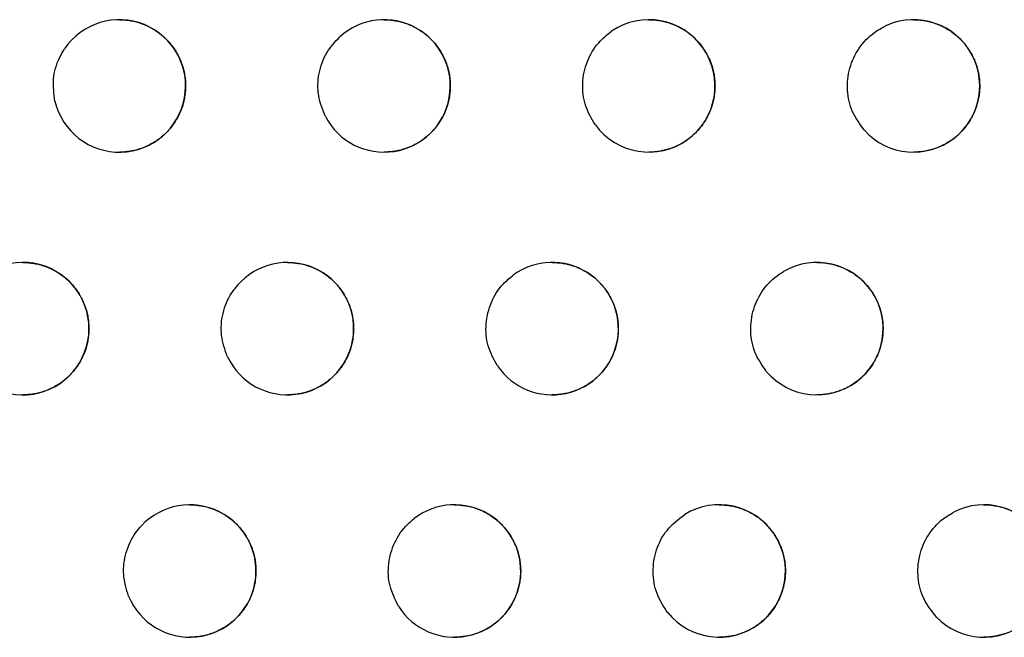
# Model space of a CAD drawing. Header units: millimetres. Extents: x -0.201 to 0.721, y -0.195 to 0.483.
# Tile 11 of 188: x -0.08791 to -0.08047, y 0.05975 to 0.06441. Entities that reach past the tile are written whole.
import ezdxf

# ---------------------------------------------------------------- set-up
doc = ezdxf.new("R2010")
doc.units = ezdxf.units.MM

msp = doc.modelspace()

# ---------------------------------------------------------------- linework, layer by layer
at = {"color": 7, "linetype": 'Continuous', "lineweight": 25}
for centre, radius, start, end in [((-0.087153, 0.063911), 0.0005, 193.256275, 146.054661), ((-0.085153, 0.063911), 0.0005, 207.63734, 132.095129), ((-0.083153, 0.063911), 0.0004999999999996, 216.082096, 124.275028), ((-0.081153, 0.063911), 0.0005, 222.089171, 119.026278), ((-0.087883, 0.062078), 0.0005000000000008, 188.114514, 150.989338), ((-0.085883, 0.062078), 0.0005, 205.058917, 134.407977), ((-0.083883, 0.062078), 0.0005, 214.215373, 125.83527), ((-0.081883, 0.062078), 0.0005, 220.585075, 120.193432), ((-0.086621, 0.060248), 0.0005, 202.219974, 136.993457), ((-0.084621, 0.060248), 0.0005000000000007, 212.231835, 127.521841), ((-0.082621, 0.060248), 0.0005000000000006, 219.010344, 121.439029), ((-0.080621, 0.060248), 0.0005, 224.121277, 117.131169)]:
    msp.add_arc(centre, radius, start, end, dxfattribs=at)
for points, knots in [([(-0.0871529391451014, 0.0644105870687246), (-0.087149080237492, 0.0644106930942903), (-0.0871309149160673, 0.0644111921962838), (-0.0870989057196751, 0.0644084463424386), (-0.0870572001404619, 0.0644023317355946), (-0.0870162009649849, 0.0643924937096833), (-0.086975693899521, 0.0643791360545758), (-0.0869365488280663, 0.0643623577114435), (-0.086899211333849, 0.0643424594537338), (-0.0868637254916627, 0.064319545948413), (-0.0868298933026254, 0.064293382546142), (-0.0867985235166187, 0.0642644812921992), (-0.086769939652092, 0.0642332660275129), (-0.086744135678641, 0.0641998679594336), (-0.0867209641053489, 0.064163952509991), (-0.0867010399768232, 0.064126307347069), (-0.086678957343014, 0.0640743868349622), (-0.0866635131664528, 0.0640198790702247), (-0.0866551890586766, 0.0639641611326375), (-0.0866515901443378, 0.0639081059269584), (-0.0866550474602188, 0.0638518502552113), (-0.0866655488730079, 0.0637967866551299), (-0.0866805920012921, 0.0637429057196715), (-0.0867023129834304, 0.0636911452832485), (-0.0867302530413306, 0.0636427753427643), (-0.0867621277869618, 0.0635969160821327), (-0.0867996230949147, 0.0635552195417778), (-0.0868418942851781, 0.0635187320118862), (-0.0868871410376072, 0.0634858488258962), (-0.0869363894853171, 0.0634587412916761), (-0.0869884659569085, 0.0634381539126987), (-0.0870286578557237, 0.0634260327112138), (-0.0870696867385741, 0.0634173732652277), (-0.0871112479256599, 0.0634119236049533), (-0.0871391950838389, 0.0634113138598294), (-0.0871529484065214, 0.0634110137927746)], [0, 0, 0, 0, 0.0073945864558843, 0.0348090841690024, 0.0613901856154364, 0.0881552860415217, 0.1155007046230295, 0.1430467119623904, 0.1696628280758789, 0.1964642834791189, 0.22385152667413, 0.2514417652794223, 0.2779844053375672, 0.3047127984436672, 0.332029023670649, 0.3595492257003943, 0.3859379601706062, 0.4396220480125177, 0.4669837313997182, 0.493208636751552, 0.5465557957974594, 0.573742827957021, 0.5998721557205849, 0.6530182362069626, 0.6800979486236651, 0.7062449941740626, 0.7594207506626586, 0.7865112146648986, 0.8127794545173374, 0.8661985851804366, 0.8934111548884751, 0.9198463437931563, 0.9464635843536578, 0.973653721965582, 1, 1, 1, 1]), ([(-0.0851529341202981, 0.0644106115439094), (-0.0851494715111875, 0.0644107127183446), (-0.0851317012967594, 0.0644112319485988), (-0.0851000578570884, 0.0644085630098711), (-0.0850582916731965, 0.064402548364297), (-0.0850172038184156, 0.0643927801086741), (-0.0849766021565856, 0.0643794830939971), (-0.0849373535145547, 0.0643627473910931), (-0.084899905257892, 0.0643428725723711), (-0.0848643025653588, 0.0643199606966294), (-0.0848303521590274, 0.0642937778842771), (-0.0847988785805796, 0.0642648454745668), (-0.0847702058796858, 0.0642335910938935), (-0.084744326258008, 0.0642001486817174), (-0.0847210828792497, 0.0641641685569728), (-0.0847011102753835, 0.0641264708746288), (-0.0846845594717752, 0.0640875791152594), (-0.0846713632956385, 0.0640476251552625), (-0.0846614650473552, 0.0640061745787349), (-0.0846551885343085, 0.0639642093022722), (-0.0846515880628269, 0.0639081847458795), (-0.0846550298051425, 0.0638519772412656), (-0.0846655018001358, 0.0637969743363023), (-0.0846804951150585, 0.0637431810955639), (-0.0847021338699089, 0.0636915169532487), (-0.0847299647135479, 0.0636432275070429), (-0.0847617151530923, 0.0635974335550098), (-0.0847990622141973, 0.0635557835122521), (-0.0848411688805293, 0.0635193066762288), (-0.0848748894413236, 0.0634947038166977), (-0.084910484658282, 0.0634729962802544), (-0.0849481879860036, 0.0634541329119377), (-0.0849873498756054, 0.0634385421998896), (-0.0850274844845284, 0.0634263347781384), (-0.0850684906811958, 0.0634175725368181), (-0.085110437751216, 0.063411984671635), (-0.0851387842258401, 0.0634113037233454), (-0.0851529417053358, 0.0634109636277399)], [0, 0, 0, 0, 0.0066412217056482, 0.0340829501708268, 0.0607328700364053, 0.0875671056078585, 0.1149826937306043, 0.1425992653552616, 0.1692931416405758, 0.1961731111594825, 0.2236416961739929, 0.2513144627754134, 0.2779072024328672, 0.3046865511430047, 0.3320571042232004, 0.3596330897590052, 0.3860195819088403, 0.4125915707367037, 0.4397509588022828, 0.4671142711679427, 0.4932845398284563, 0.546522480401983, 0.5736550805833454, 0.5997014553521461, 0.6526785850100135, 0.6796718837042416, 0.705743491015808, 0.75876366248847, 0.7857732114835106, 0.8120050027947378, 0.8384167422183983, 0.8653935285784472, 0.8925645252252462, 0.9190165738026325, 0.9456503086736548, 0.9728553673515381, 1, 1, 1, 1]), ([(-0.083152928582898, 0.0644106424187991), (-0.0831499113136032, 0.0644107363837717), (-0.0831325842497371, 0.0644112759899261), (-0.0831013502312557, 0.0644086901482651), (-0.0830595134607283, 0.0644027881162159), (-0.0830183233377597, 0.0643930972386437), (-0.0829776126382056, 0.0643798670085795), (-0.0829382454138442, 0.0643631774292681), (-0.0829006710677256, 0.0643433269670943), (-0.0828649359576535, 0.064320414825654), (-0.0828308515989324, 0.0642942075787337), (-0.0827992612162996, 0.0642652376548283), (-0.0827704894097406, 0.0642339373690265), (-0.0827445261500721, 0.0642004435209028), (-0.0827212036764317, 0.0641643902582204), (-0.0827011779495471, 0.0641266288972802), (-0.0826845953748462, 0.0640876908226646), (-0.0826713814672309, 0.0640477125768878), (-0.0826614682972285, 0.064006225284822), (-0.0826551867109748, 0.0639642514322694), (-0.0826524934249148, 0.0639223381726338), (-0.0826532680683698, 0.063880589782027), (-0.0826575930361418, 0.0638385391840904), (-0.0826654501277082, 0.0637971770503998), (-0.0826803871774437, 0.0637434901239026), (-0.0827019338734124, 0.0636919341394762), (-0.0827296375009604, 0.0636437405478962), (-0.0827532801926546, 0.0636095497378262), (-0.0827795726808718, 0.063577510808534), (-0.0828087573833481, 0.0635474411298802), (-0.0828403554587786, 0.063519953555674), (-0.0828739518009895, 0.063495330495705), (-0.0829094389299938, 0.0634735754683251), (-0.0829470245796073, 0.0634546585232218), (-0.0829860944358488, 0.0634389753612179), (-0.0830261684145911, 0.0634267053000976), (-0.0830671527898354, 0.0634176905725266), (-0.0831092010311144, 0.063412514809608), (-0.0831380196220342, 0.0634103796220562), (-0.0831526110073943, 0.0634109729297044), (-0.0831529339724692, 0.0634109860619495)], [0, 0, 0, 0, 0.0057932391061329, 0.0332684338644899, 0.0599983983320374, 0.0869130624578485, 0.1144103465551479, 0.1421091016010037, 0.1688919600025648, 0.1958617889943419, 0.223423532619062, 0.2511908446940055, 0.2778395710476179, 0.3046758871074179, 0.3321072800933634, 0.3597457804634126, 0.3861278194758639, 0.4126959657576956, 0.4398540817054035, 0.4672172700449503, 0.4933240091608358, 0.5196139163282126, 0.5464826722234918, 0.5735518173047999, 0.5995040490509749, 0.6522893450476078, 0.6791844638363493, 0.7051719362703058, 0.7313380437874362, 0.7580647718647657, 0.7849839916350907, 0.81117652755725, 0.8375481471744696, 0.8644814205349, 0.8916074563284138, 0.9180806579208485, 0.9447351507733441, 0.9719592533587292, 0.9993793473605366, 0.9999999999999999, 0.9999999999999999, 0.9999999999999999, 0.9999999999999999]), ([(-0.0811529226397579, 0.0644106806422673), (-0.0811503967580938, 0.0644107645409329), (-0.0811335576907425, 0.0644113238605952), (-0.081102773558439, 0.0644088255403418), (-0.0810608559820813, 0.0644030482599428), (-0.081019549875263, 0.0643934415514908), (-0.0809787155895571, 0.0643802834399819), (-0.0809392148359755, 0.0643636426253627), (-0.0809014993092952, 0.0643438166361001), (-0.0808656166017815, 0.0643209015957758), (-0.0808313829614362, 0.0642946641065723), (-0.0807996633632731, 0.0642656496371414), (-0.0807707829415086, 0.0642342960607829), (-0.080744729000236, 0.0642007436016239), (-0.0807213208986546, 0.0641646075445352), (-0.0807012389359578, 0.0641267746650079), (-0.0806846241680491, 0.0640877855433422), (-0.0806713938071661, 0.0640477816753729), (-0.0806614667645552, 0.0640062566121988), (-0.0806551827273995, 0.0639642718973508), (-0.0806524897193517, 0.0639223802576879), (-0.0806532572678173, 0.0638806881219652), (-0.0806575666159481, 0.063838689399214), (-0.0806653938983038, 0.0637973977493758), (-0.0806765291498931, 0.0637573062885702), (-0.0806908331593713, 0.0637184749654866), (-0.0807085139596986, 0.0636805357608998), (-0.0807292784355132, 0.0636443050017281), (-0.0807528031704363, 0.063610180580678), (-0.0807789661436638, 0.0635781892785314), (-0.0808080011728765, 0.0635481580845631), (-0.080839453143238, 0.0635206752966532), (-0.0808729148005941, 0.0634960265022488), (-0.0809082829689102, 0.0634742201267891), (-0.0809457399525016, 0.0634552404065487), (-0.0809847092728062, 0.0634394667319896), (-0.0810247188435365, 0.063427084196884), (-0.0810656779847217, 0.0634179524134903), (-0.0811077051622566, 0.0634126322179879), (-0.081137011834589, 0.0634104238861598), (-0.0811521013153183, 0.0634110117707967), (-0.0811529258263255, 0.0634110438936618)], [0, 0, 0, 0, 0.0048559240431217, 0.0323725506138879, 0.0591952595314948, 0.0862031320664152, 0.1137951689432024, 0.1415892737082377, 0.1684735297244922, 0.1955457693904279, 0.2232137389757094, 0.2510888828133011, 0.2778003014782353, 0.3047004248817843, 0.3322000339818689, 0.3599086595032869, 0.3862846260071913, 0.4128473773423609, 0.440002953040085, 0.467364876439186, 0.4933999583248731, 0.5196181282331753, 0.5464151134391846, 0.5734125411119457, 0.5992606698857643, 0.6252882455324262, 0.6518803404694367, 0.6786667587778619, 0.7045630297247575, 0.7306368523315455, 0.7572672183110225, 0.784088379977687, 0.810240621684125, 0.836571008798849, 0.8634593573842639, 0.8905388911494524, 0.9170392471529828, 0.9437204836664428, 0.9709695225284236, 0.9984137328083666, 0.9999999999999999, 0.9999999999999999, 0.9999999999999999, 0.9999999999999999]), ([(-0.0855958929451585, 0.0636790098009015), (-0.085616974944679, 0.0637310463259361), (-0.0856591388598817, 0.0638351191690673), (-0.0856521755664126, 0.0640062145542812), (-0.0855969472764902, 0.0641640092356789), (-0.0855235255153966, 0.0642435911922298), (-0.0854881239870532, 0.0642819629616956)], [0, 0, 0, 0, 0.2543708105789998, 0.5087406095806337, 0.7631310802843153, 1, 1, 1, 1]), ([(-0.083557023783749, 0.0636164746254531), (-0.0835854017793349, 0.0636647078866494), (-0.0836421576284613, 0.0637611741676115), (-0.0836610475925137, 0.0639320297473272), (-0.083626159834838, 0.0640974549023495), (-0.0835459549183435, 0.0642348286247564), (-0.0834684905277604, 0.064296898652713), (-0.0834345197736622, 0.0643241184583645)], [0, 0, 0, 0, 0.2091435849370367, 0.4182861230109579, 0.6274515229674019, 0.8366248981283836, 0.9999999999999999, 0.9999999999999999, 0.9999999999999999, 0.9999999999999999]), ([(-0.0815239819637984, 0.0635758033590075), (-0.0815571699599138, 0.0636207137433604), (-0.0816235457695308, 0.0637105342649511), (-0.0816599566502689, 0.0638781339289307), (-0.0816430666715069, 0.0640470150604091), (-0.0815708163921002, 0.0642008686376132), (-0.0814778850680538, 0.0642982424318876), (-0.0814130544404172, 0.0643375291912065), (-0.0813955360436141, 0.0643481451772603)], [0, 0, 0, 0, 0.1861938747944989, 0.3723867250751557, 0.5586026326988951, 0.7448316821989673, 0.9310489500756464, 1, 1, 1, 1]), ([(-0.0876396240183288, 0.0637962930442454), (-0.0876470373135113, 0.063851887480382), (-0.0876618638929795, 0.0639630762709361), (-0.0876228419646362, 0.0640991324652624), (-0.0875808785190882, 0.0641684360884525), (-0.0875677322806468, 0.0641901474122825)], [0, 0, 0, 0, 0.4071343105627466, 0.814268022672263, 0.9999999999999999, 0.9999999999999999, 0.9999999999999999, 0.9999999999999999]), ([(-0.0878834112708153, 0.0625774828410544), (-0.0878794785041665, 0.0625775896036), (-0.0878612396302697, 0.0625780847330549), (-0.0878291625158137, 0.0625753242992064), (-0.0877874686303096, 0.0625691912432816), (-0.0877464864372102, 0.062559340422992), (-0.0877059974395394, 0.062545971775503), (-0.0876668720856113, 0.0625291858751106), (-0.0876295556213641, 0.0625092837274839), (-0.0875940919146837, 0.0624863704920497), (-0.0875602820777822, 0.0624602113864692), (-0.0875289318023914, 0.0624313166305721), (-0.0875003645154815, 0.0624001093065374), (-0.0874745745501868, 0.0623667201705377), (-0.0874514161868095, 0.0623308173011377), (-0.0874315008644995, 0.0622931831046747), (-0.0874094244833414, 0.0622412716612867), (-0.0873939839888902, 0.0621867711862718), (-0.087385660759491, 0.0621310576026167), (-0.0873820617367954, 0.0620749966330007), (-0.0873855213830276, 0.0620187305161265), (-0.0873960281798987, 0.0619636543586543), (-0.0874110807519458, 0.0619097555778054), (-0.0874328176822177, 0.0618579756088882), (-0.0874607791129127, 0.0618095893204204), (-0.0874926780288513, 0.0617637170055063), (-0.0875302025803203, 0.061722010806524), (-0.0875725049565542, 0.0616855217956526), (-0.0876177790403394, 0.0616526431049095), (-0.0876670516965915, 0.0616255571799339), (-0.0877191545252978, 0.0616049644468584), (-0.0877729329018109, 0.0615888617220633), (-0.087828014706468, 0.0615791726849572), (-0.0878697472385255, 0.0615782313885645), (-0.0878834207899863, 0.0615779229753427)], [0, 0, 0, 0, 0.0075350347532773, 0.034945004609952, 0.0615136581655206, 0.088266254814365, 0.1155989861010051, 0.1431322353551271, 0.169734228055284, 0.1965214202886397, 0.2238938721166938, 0.2514690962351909, 0.2780030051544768, 0.3047225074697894, 0.332029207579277, 0.3595396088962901, 0.3859298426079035, 0.4396163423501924, 0.4669788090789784, 0.4932154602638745, 0.5465861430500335, 0.5737849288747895, 0.5999314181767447, 0.6531124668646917, 0.680210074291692, 0.7063724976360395, 0.7595799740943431, 0.7866869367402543, 0.8129625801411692, 0.8663973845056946, 0.8936183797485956, 0.9200504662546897, 0.9738047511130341, 1, 1, 1, 1]), ([(-0.0858834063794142, 0.0625775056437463), (-0.085879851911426, 0.0625776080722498), (-0.0858619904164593, 0.0625781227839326), (-0.0858302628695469, 0.0625754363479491), (-0.0857885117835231, 0.0625693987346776), (-0.0857474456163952, 0.0625596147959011), (-0.0857068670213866, 0.0625463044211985), (-0.0856676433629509, 0.062529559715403), (-0.0856302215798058, 0.0625096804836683), (-0.0855946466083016, 0.0624867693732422), (-0.0855607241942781, 0.0624605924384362), (-0.0855292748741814, 0.0624316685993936), (-0.0855006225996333, 0.0624004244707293), (-0.0854747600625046, 0.0623669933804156), (-0.0854515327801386, 0.0623310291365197), (-0.0854315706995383, 0.0622933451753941), (-0.0854150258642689, 0.062254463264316), (-0.085401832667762, 0.06221451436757), (-0.0853919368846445, 0.0621730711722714), (-0.0853856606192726, 0.062131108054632), (-0.0853820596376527, 0.0620750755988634), (-0.0853855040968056, 0.0620188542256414), (-0.0853959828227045, 0.0619638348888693), (-0.0854109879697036, 0.061910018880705), (-0.085432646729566, 0.0618583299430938), (-0.0854605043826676, 0.0618100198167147), (-0.0854922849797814, 0.0617642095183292), (-0.0855296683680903, 0.0617225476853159), (-0.0855718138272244, 0.0616860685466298), (-0.0856055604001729, 0.061661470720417), (-0.0856411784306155, 0.0616397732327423), (-0.0856789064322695, 0.0616209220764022), (-0.0857180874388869, 0.0616053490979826), (-0.0857582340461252, 0.061593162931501), (-0.0857992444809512, 0.0615844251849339), (-0.0858410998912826, 0.0615788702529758), (-0.0858693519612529, 0.0615782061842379), (-0.0858834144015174, 0.0615778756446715)], [0, 0, 0, 0, 0.0068157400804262, 0.0342496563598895, 0.0608820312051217, 0.0876986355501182, 0.1150963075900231, 0.1426948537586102, 0.1693693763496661, 0.1962298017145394, 0.2236781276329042, 0.2513303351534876, 0.2779108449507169, 0.3046777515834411, 0.332035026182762, 0.3595973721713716, 0.3859846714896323, 0.4125573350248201, 0.439716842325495, 0.4670800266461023, 0.4932638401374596, 0.5465288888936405, 0.5736750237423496, 0.599741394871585, 0.6527592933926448, 0.6797734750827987, 0.7058625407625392, 0.7589187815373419, 0.7859471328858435, 0.8121862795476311, 0.8386055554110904, 0.8655905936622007, 0.8927701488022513, 0.919216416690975, 0.945844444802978, 0.9730441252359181, 0.9999999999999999, 0.9999999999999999, 0.9999999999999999, 0.9999999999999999]), ([(-0.083883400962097, 0.0625775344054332), (-0.0838802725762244, 0.0625776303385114), (-0.0838628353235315, 0.0625781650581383), (-0.0838314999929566, 0.0625755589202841), (-0.0837896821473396, 0.062569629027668), (-0.083748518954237, 0.0625599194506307), (-0.0837078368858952, 0.0625466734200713), (-0.0836685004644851, 0.0625299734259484), (-0.0836309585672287, 0.0625101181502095), (-0.0835952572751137, 0.0624872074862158), (-0.0835612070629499, 0.0624610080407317), (-0.083529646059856, 0.062432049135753), (-0.0835008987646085, 0.0624007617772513), (-0.0834749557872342, 0.0623672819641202), (-0.0834516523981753, 0.0623312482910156), (-0.0834316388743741, 0.0622935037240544), (-0.0834150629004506, 0.0622545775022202), (-0.0834018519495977, 0.0622146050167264), (-0.0833919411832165, 0.0621731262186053), (-0.0833856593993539, 0.0621311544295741), (-0.0833829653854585, 0.0620892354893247), (-0.0833837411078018, 0.0620474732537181), (-0.0833880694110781, 0.0620054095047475), (-0.08339593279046, 0.0619640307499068), (-0.0834108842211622, 0.0619103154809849), (-0.0834324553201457, 0.0618587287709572), (-0.0834601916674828, 0.0618105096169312), (-0.0834838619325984, 0.0617763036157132), (-0.0835101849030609, 0.0617442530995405), (-0.0835394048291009, 0.0617141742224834), (-0.0835710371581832, 0.0616866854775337), (-0.0836046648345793, 0.0616620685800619), (-0.0836401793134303, 0.061640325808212), (-0.0836777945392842, 0.061621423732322), (-0.0837168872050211, 0.0616057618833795), (-0.0837569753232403, 0.0615935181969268), (-0.0837979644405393, 0.0615845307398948), (-0.0838400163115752, 0.0615793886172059), (-0.0838687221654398, 0.0615772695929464), (-0.0838831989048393, 0.0615778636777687), (-0.0838834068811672, 0.0615778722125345)], [0, 0, 0, 0, 0.0060047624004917, 0.0334698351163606, 0.0601779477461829, 0.0870706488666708, 0.1145455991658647, 0.1422218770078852, 0.1689809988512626, 0.1959268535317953, 0.2234637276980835, 0.2512057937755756, 0.2778399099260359, 0.3046613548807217, 0.3320768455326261, 0.359698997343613, 0.3860826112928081, 0.4126521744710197, 0.4398110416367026, 0.4671746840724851, 0.4932984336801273, 0.5196053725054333, 0.5464911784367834, 0.5735773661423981, 0.5995540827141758, 0.6523893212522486, 0.6793100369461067, 0.7053185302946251, 0.7315059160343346, 0.7582548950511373, 0.7851967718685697, 0.8113978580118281, 0.8377782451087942, 0.8647211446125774, 0.8918571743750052, 0.9183229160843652, 0.944970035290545, 0.9721871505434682, 0.9996004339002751, 1, 1, 1, 1]), ([(-0.081883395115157, 0.0625775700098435), (-0.0818807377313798, 0.062577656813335), (-0.0818637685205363, 0.0625782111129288), (-0.081832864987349, 0.0625756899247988), (-0.0817909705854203, 0.0625698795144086), (-0.08174969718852, 0.0625602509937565), (-0.0817088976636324, 0.0625470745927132), (-0.0816694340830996, 0.062530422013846), (-0.0816317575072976, 0.0625105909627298), (-0.0815959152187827, 0.0624876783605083), (-0.0815617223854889, 0.0624614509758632), (-0.0815300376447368, 0.0624324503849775), (-0.081501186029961, 0.0624011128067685), (-0.0814751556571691, 0.0623675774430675), (-0.0814517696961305, 0.0623314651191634), (-0.0814317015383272, 0.0622936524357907), (-0.0814150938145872, 0.0622546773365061), (-0.0814018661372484, 0.062214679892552), (-0.0813919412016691, 0.0621731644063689), (-0.0813856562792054, 0.0621311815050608), (-0.0813829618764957, 0.0620892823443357), (-0.0813837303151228, 0.0620475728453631), (-0.0813880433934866, 0.0620055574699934), (-0.0813958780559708, 0.0619642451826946), (-0.0814070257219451, 0.0619241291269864), (-0.0814213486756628, 0.0618852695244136), (-0.0814390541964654, 0.0618473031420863), (-0.0814598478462, 0.0618110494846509), (-0.0814834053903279, 0.0617769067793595), (-0.081509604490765, 0.0617449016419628), (-0.0815386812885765, 0.0617148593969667), (-0.0815701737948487, 0.061687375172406), (-0.081603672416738, 0.0616627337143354), (-0.0816390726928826, 0.0616409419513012), (-0.0816765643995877, 0.0616219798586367), (-0.0817155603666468, 0.0616062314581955), (-0.0817555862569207, 0.061593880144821), (-0.0817965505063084, 0.0615847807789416), (-0.081838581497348, 0.0615794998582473), (-0.0818677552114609, 0.0615773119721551), (-0.0818827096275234, 0.0615779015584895), (-0.0818833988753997, 0.061577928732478)], [0, 0, 0, 0, 0.0051068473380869, 0.0326107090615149, 0.0594067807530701, 0.0863878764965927, 0.1139526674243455, 0.1417193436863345, 0.168575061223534, 0.1956184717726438, 0.2232565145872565, 0.2511012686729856, 0.2777955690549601, 0.3046782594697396, 0.3321591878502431, 0.3598485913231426, 0.3862271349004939, 0.4127922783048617, 0.4399494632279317, 0.4673126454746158, 0.4933686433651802, 0.5196077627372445, 0.5464257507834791, 0.573444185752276, 0.5993216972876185, 0.6253788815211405, 0.6520013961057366, 0.6788185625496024, 0.7047396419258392, 0.7308385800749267, 0.7574952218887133, 0.7843431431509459, 0.810505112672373, 0.8368454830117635, 0.8637448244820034, 0.8908357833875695, 0.9173267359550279, 0.9439986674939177, 0.9712388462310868, 0.9986744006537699, 1, 1, 1, 1]), ([(-0.0822631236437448, 0.0617525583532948), (-0.0822951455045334, 0.0617983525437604), (-0.0823591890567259, 0.0618899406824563), (-0.0823912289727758, 0.0620584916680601), (-0.0823698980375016, 0.062226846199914), (-0.0822936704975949, 0.062378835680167), (-0.082203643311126, 0.0624677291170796), (-0.0821456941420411, 0.0625033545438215), (-0.0821348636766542, 0.0625100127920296)], [0, 0, 0, 0, 0.1911948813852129, 0.3823887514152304, 0.5736052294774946, 0.7648334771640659, 0.9560483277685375, 0.9999999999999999, 0.9999999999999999, 0.9999999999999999, 0.9999999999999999]), ([(-0.0863363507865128, 0.0618660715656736), (-0.0863550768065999, 0.0619190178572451), (-0.0863925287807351, 0.0620249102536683), (-0.0863779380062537, 0.0621956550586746), (-0.0863208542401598, 0.0623369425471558), (-0.0862584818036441, 0.0624068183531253), (-0.0862332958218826, 0.0624350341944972)], [0, 0, 0, 0, 0.2719314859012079, 0.5438620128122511, 0.8158115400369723, 1, 1, 1, 1]), ([(-0.0842968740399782, 0.0617966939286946), (-0.0843236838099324, 0.061845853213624), (-0.0843773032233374, 0.0619441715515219), (-0.0843906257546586, 0.0621155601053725), (-0.0843504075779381, 0.0622798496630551), (-0.0842710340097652, 0.0624055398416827), (-0.0842020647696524, 0.0624619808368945), (-0.0841761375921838, 0.0624831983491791)], [0, 0, 0, 0, 0.2172656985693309, 0.4345303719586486, 0.651817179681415, 0.869109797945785, 1, 1, 1, 1]), ([(-0.0866210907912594, 0.0607472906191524), (-0.0866174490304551, 0.0607473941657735), (-0.0865995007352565, 0.0607479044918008), (-0.0865676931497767, 0.0607452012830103), (-0.0865259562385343, 0.0607391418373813), (-0.086484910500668, 0.0607293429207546), (-0.0864443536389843, 0.0607160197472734), (-0.0864051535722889, 0.0606992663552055), (-0.0863677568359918, 0.0606793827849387), (-0.0863322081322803, 0.0606564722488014), (-0.0862983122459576, 0.0606303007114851), (-0.0862668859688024, 0.0606013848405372), (-0.0862382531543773, 0.060570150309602), (-0.0862124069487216, 0.0605367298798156), (-0.08618919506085, 0.0605007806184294), (-0.0861692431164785, 0.0604631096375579), (-0.0861527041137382, 0.0604242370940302), (-0.0861395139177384, 0.0603842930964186), (-0.0861296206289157, 0.0603428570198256), (-0.0861233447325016, 0.0603008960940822), (-0.0861197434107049, 0.0602448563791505), (-0.0861231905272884, 0.0601886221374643), (-0.0861336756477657, 0.0601335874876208), (-0.0861486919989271, 0.0600797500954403), (-0.0861703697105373, 0.0600280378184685), (-0.0861982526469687, 0.0599797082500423), (-0.0862300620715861, 0.059933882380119), (-0.0862674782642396, 0.0598922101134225), (-0.0863096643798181, 0.0598557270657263), (-0.0863548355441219, 0.0598228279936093), (-0.0864040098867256, 0.0597956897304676), (-0.0864560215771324, 0.0597750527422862), (-0.0864961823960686, 0.0597628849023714), (-0.0865371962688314, 0.0597541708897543), (-0.0865789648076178, 0.0597486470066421), (-0.0866071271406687, 0.0597479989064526), (-0.0866210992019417, 0.0597476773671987)], [0, 0, 0, 0, 0.0069818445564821, 0.0344097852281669, 0.0610268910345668, 0.087828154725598, 0.1152102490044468, 0.1427931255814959, 0.1694505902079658, 0.196293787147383, 0.2237242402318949, 0.2513583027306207, 0.2779283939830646, 0.3046846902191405, 0.3320305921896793, 0.3595812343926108, 0.3859703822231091, 0.4125447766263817, 0.4397055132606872, 0.4670697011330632, 0.4932674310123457, 0.5465603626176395, 0.5737204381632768, 0.5998069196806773, 0.6528658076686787, 0.6799009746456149, 0.7060078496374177, 0.7591008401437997, 0.7861483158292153, 0.81239577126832, 0.8657710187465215, 0.8929600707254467, 0.9194022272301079, 0.9460262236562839, 0.9732222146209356, 0.9999999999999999, 0.9999999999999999, 0.9999999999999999, 0.9999999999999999]), ([(-0.0846210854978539, 0.0607473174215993), (-0.0846178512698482, 0.060747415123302), (-0.0846003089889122, 0.0607479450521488), (-0.0845688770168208, 0.0607453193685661), (-0.0845270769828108, 0.0607393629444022), (-0.084485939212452, 0.0607296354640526), (-0.0844452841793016, 0.0607163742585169), (-0.0844059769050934, 0.0606996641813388), (-0.0843684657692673, 0.0606798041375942), (-0.08433279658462, 0.060656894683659), (-0.0842987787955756, 0.0606307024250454), (-0.0842672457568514, 0.0606017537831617), (-0.0842385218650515, 0.0605704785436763), (-0.0842125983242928, 0.0605370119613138), (-0.0841893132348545, 0.060500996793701), (-0.0841693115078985, 0.060463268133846), (-0.0841527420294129, 0.0604243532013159), (-0.0841395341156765, 0.0603843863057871), (-0.0841296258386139, 0.0603429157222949), (-0.0841233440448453, 0.060300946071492), (-0.0841206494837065, 0.0602590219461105), (-0.0841214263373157, 0.0602172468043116), (-0.0841257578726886, 0.0601751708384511), (-0.0841336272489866, 0.0601337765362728), (-0.0841485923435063, 0.0600800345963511), (-0.0841701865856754, 0.0600284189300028), (-0.0841979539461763, 0.0599801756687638), (-0.0842216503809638, 0.0599459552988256), (-0.0842480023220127, 0.0599138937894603), (-0.0842772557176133, 0.0598838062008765), (-0.0843089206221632, 0.0598563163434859), (-0.0843425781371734, 0.0598317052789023), (-0.0843781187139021, 0.0598099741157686), (-0.0844157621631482, 0.0597910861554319), (-0.0844548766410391, 0.0597754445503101), (-0.084494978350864, 0.0597632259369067), (-0.0845359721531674, 0.0597542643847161), (-0.0845780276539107, 0.0597491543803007), (-0.0846066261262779, 0.0597470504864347), (-0.0846209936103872, 0.0597476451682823), (-0.0846210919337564, 0.0597476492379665)], [0, 0, 0, 0, 0.0062061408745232, 0.0336617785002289, 0.0603492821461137, 0.087221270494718, 0.1146751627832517, 0.1423302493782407, 0.1690668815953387, 0.1959900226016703, 0.2235033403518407, 0.25122149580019, 0.2778416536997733, 0.3046488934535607, 0.3320492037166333, 0.3596557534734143, 0.3860406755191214, 0.4126113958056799, 0.4397707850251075, 0.4671346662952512, 0.4932743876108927, 0.5195973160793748, 0.5464991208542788, 0.5736012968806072, 0.5996011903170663, 0.652483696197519, 0.6794286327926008, 0.7054571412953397, 0.7316647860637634, 0.7584349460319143, 0.7853983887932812, 0.8116077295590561, 0.8379965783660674, 0.8649487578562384, 0.8920944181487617, 0.9185532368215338, 0.945193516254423, 0.9724041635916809, 0.9998111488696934, 0.9999999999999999, 0.9999999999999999, 0.9999999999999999, 0.9999999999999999]), ([(-0.0826210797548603, 0.0607473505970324), (-0.0826182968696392, 0.0607474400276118), (-0.0826012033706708, 0.0607479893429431), (-0.0825701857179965, 0.0607454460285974), (-0.0825283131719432, 0.0607396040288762), (-0.0824870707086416, 0.0607299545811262), (-0.0824463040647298, 0.0607167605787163), (-0.0824068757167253, 0.0607000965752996), (-0.0823692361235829, 0.060680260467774), (-0.0823334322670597, 0.0606573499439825), (-0.0822992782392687, 0.060631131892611), (-0.0822676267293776, 0.060602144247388), (-0.0822388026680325, 0.0605708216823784), (-0.0822127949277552, 0.0605373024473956), (-0.0821894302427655, 0.0605012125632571), (-0.0821693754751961, 0.0604634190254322), (-0.0821527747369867, 0.0604244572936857), (-0.0821395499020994, 0.0603844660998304), (-0.0821296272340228, 0.0603429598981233), (-0.0821233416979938, 0.060300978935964), (-0.0821206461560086, 0.0602590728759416), (-0.082121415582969, 0.0602173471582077), (-0.0821257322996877, 0.0601753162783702), (-0.0821335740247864, 0.0601339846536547), (-0.08214473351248, 0.0600938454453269), (-0.0821590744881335, 0.0600549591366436), (-0.0821768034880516, 0.0600169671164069), (-0.0821976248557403, 0.0599806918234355), (-0.082221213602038, 0.059946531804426), (-0.0822474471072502, 0.059914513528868), (-0.0822765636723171, 0.0598844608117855), (-0.0823080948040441, 0.0598569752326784), (-0.0823416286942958, 0.0598323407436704), (-0.0823770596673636, 0.0598105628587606), (-0.0824145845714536, 0.0597916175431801), (-0.0824536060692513, 0.0597758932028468), (-0.0824936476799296, 0.0597635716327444), (-0.0825346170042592, 0.0597545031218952), (-0.0825766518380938, 0.0597492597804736), (-0.0826056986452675, 0.0597470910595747), (-0.082620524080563, 0.0597476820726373), (-0.0826210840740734, 0.0597477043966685)], [0, 0, 0, 0, 0.0053461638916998, 0.0328380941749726, 0.059609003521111, 0.086564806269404, 0.1141038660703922, 0.1418446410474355, 0.1686732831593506, 0.1956893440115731, 0.2232990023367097, 0.2511149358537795, 0.2777928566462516, 0.3046588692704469, 0.3321219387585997, 0.3597929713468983, 0.3861737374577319, 0.4127409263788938, 0.4398994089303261, 0.4672635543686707, 0.4933392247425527, 0.5195980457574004, 0.5464357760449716, 0.5734739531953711, 0.599379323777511, 0.6254645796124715, 0.6521159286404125, 0.6789622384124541, 0.7049069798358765, 0.7310298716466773, 0.7577115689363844, 0.7845850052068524, 0.8107563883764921, 0.8371064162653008, 0.8640163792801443, 0.8911183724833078, 0.917600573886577, 0.9442638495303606, 0.9714958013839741, 0.998923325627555, 0.9999999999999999, 0.9999999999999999, 0.9999999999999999, 0.9999999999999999]), ([(-0.0806210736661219, 0.0607473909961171), (-0.0806187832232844, 0.060747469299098), (-0.0806021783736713, 0.0607480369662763), (-0.0805716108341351, 0.0607455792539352), (-0.0805296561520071, 0.0607398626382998), (-0.0804882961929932, 0.06073029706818), (-0.0804474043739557, 0.0607171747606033), (-0.0804078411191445, 0.060700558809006), (-0.0803700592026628, 0.0606807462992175), (-0.0803341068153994, 0.0606578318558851), (-0.0802998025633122, 0.0606315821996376), (-0.0802680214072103, 0.0606025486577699), (-0.0802390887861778, 0.0605711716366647), (-0.0802129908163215, 0.0605375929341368), (-0.080189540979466, 0.0605014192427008), (-0.0801694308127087, 0.0604635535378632), (-0.0801527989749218, 0.0604245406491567), (-0.0801395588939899, 0.0603845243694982), (-0.0801296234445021, 0.0603429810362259), (-0.080123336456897, 0.0603009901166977), (-0.0801206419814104, 0.0602591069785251), (-0.080121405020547, 0.0602174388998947), (-0.0801257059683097, 0.0601754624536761), (-0.0801335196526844, 0.0601341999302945), (-0.0801446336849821, 0.0600941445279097), (-0.0801589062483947, 0.0600553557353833), (-0.080176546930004, 0.0600174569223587), (-0.0801972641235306, 0.0599812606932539), (-0.0802207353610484, 0.0599471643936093), (-0.0802468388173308, 0.059915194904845), (-0.0802758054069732, 0.0598851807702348), (-0.0803071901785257, 0.0598577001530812), (-0.0803405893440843, 0.0598330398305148), (-0.0803759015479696, 0.059811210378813), (-0.0804132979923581, 0.0597922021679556), (-0.0804522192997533, 0.0597763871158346), (-0.0804921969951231, 0.0597639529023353), (-0.0805331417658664, 0.059754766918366), (-0.0805751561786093, 0.0597493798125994), (-0.0806046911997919, 0.0597471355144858), (-0.0806200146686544, 0.0597477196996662), (-0.0806210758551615, 0.0597477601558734)], [0, 0, 0, 0, 0.0044060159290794, 0.0319419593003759, 0.0588082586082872, 0.0858599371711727, 0.1134964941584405, 0.141335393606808, 0.168267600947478, 0.1953882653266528, 0.2231064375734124, 0.2510325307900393, 0.2777742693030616, 0.304705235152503, 0.3322377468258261, 0.3599801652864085, 0.3863549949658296, 0.4129169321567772, 0.4400730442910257, 0.4674361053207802, 0.493440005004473, 0.5196269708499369, 0.5463927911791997, 0.5733591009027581, 0.5991607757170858, 0.6251415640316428, 0.6516856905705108, 0.6784236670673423, 0.7042783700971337, 0.7303101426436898, 0.7568966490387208, 0.7836731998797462, 0.8098060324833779, 0.8361165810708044, 0.8629834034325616, 0.8900406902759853, 0.9165521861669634, 0.9432443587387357, 0.9705034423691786, 0.9979572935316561, 0.9999999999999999, 0.9999999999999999, 0.9999999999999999, 0.9999999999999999]), ([(-0.0850440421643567, 0.0599809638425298), (-0.0850691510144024, 0.0600310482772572), (-0.0851193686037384, 0.0601312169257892), (-0.0851267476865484, 0.060302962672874), (-0.0850809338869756, 0.060465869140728), (-0.0850031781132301, 0.0605792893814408), (-0.0849431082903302, 0.0606295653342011), (-0.0849256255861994, 0.0606441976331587)], [0, 0, 0, 0, 0.2267188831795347, 0.4534367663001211, 0.6801759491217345, 0.9069184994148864, 1, 1, 1, 1]), ([(-0.0830096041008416, 0.0599329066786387), (-0.0830403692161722, 0.0599795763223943), (-0.083101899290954, 0.0600729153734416), (-0.0831294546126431, 0.0602425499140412), (-0.0831030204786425, 0.0604094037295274), (-0.0830223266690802, 0.0605664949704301), (-0.0829298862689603, 0.0606374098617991), (-0.0828818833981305, 0.060674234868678)], [0, 0, 0, 0, 0.1968245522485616, 0.3936481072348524, 0.5904937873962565, 0.7873497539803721, 0.9999999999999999, 0.9999999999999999, 0.9999999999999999, 0.9999999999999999]), ([(-0.0809800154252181, 0.0598995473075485), (-0.081014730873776, 0.059943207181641), (-0.081084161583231, 0.0600305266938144), (-0.0811264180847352, 0.0601966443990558), (-0.0811155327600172, 0.0603660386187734), (-0.0810487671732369, 0.0605222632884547), (-0.0809518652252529, 0.0606321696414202), (-0.0808766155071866, 0.0606764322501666), (-0.0808490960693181, 0.0606926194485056)], [0, 0, 0, 0, 0.1793048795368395, 0.3586087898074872, 0.5379346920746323, 0.7172743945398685, 0.8966049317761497, 1, 1, 1, 1]), ([(-0.087083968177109, 0.0600585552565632), (-0.0871000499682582, 0.0601123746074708), (-0.0871322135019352, 0.0602200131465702), (-0.0871092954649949, 0.0603899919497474), (-0.0870517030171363, 0.0605131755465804), (-0.087001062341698, 0.0605720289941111), (-0.0869867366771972, 0.0605886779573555)], [0, 0, 0, 0, 0.2945893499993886, 0.5891778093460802, 0.8837831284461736, 1, 1, 1, 1])]:
    msp.add_open_spline(points, degree=3, knots=knots, dxfattribs=at)

doc.saveas('drawing.dxf')
